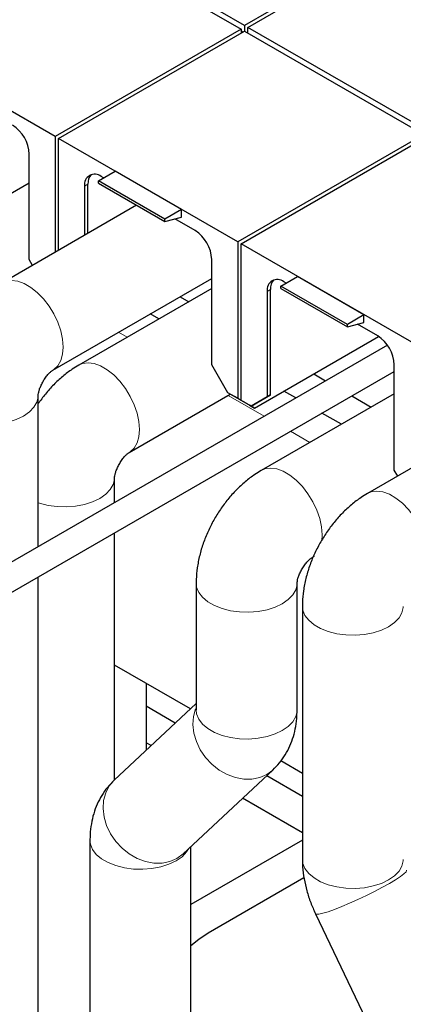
# Model space of a CAD drawing. Header units: millimetres. Extents: x 5 to 418, y 2 to 292.
# Tile 35 of 43: x 339.53 to 347.7, y 106.74 to 127.73. Entities that reach past the tile are written whole.
import ezdxf

# ---------------------------------------------------------------- set-up
doc = ezdxf.new("R2010")
doc.units = ezdxf.units.MM

msp = doc.modelspace()

# ---------------------------------------------------------------- linework, layer by layer
at = {"color": 7, "linetype": 'Continuous', "lineweight": 25}
for p, q in [((340.4302, 129.7297), (344.2485, 127.5254)), ((344.3193, 127.6071), (340.5009, 129.8114)), ((348.2933, 129.9013), (344.3193, 127.6071)), ((344.39, 127.5663), (348.3641, 129.8605)), ((344.3193, 127.6071), (344.3193, 127.4846)), ((340.2887, 125.2395), (336.4704, 127.4438)), ((344.2485, 127.5254), (340.2887, 125.2395)), ((340.3595, 125.1987), (344.3193, 127.4846)), ((344.2485, 127.5254), (344.2485, 127.4438)), ((344.2839, 127.4642), (344.2485, 127.4846)), ((344.3193, 127.4846), (348.1376, 125.2803)), ((348.2083, 125.362), (344.39, 127.5663)), ((344.39, 127.4438), (344.39, 127.5663)), ((340.2887, 125.2395), (340.2887, 122.772)), ((340.3595, 122.8128), (340.3595, 125.1987)), ((344.1778, 122.9944), (340.3595, 125.1987)), ((348.1376, 125.2803), (344.1778, 122.9944)), ((344.2485, 122.9536), (348.2083, 125.2395)), ((339.7337, 122.6163), (339.7337, 124.8659)), ((341.208, 124.2965), (341.5615, 124.5006)), ((342.9758, 123.6842), (341.5615, 124.5006)), ((339.7337, 124.2472), (336.8981, 122.6103)), ((342.6222, 123.4801), (341.208, 124.2965)), ((341.208, 124.2426), (341.208, 124.2965)), ((341.208, 124.2426), (342.6222, 123.4262)), ((341.3175, 124.3598), (341.2681, 124.3883)), ((340.9145, 124.1842), (340.9145, 123.1333)), ((340.9852, 123.1741), (340.9852, 124.225)), ((342.0221, 123.7727), (339.1609, 122.1209)), ((342.9758, 123.6842), (342.6222, 123.4801)), ((342.9758, 123.5209), (342.9758, 123.6842)), ((342.6222, 123.4262), (342.9758, 123.5209)), ((342.6222, 123.4262), (342.6222, 123.4801)), ((343.2692, 123.2331), (342.8357, 123.4834)), ((344.1778, 122.9944), (344.1778, 119.6547)), ((344.2485, 119.6139), (344.2485, 122.9536)), ((348.0669, 120.7493), (344.2485, 122.9536)), ((339.805, 122.4927), (339.7337, 122.6163)), ((343.6228, 120.3712), (343.6228, 122.6208)), ((340.2358, 120.2589), (343.6228, 122.2141)), ((345.0971, 122.0514), (345.4506, 122.2555)), ((345.2066, 122.1147), (345.1572, 122.1432)), ((346.8648, 121.4391), (345.4506, 122.2555)), ((343.6228, 122.0021), (340.7872, 120.3652)), ((344.8036, 121.9391), (344.8036, 119.6895)), ((344.8743, 119.7303), (344.8743, 121.9799)), ((346.5113, 121.235), (345.0971, 122.0514)), ((345.0971, 121.9975), (345.0971, 122.0514)), ((345.0971, 121.9975), (346.5113, 121.1811)), ((342.947, 121.8241), (343.1307, 121.718)), ((342.4942, 121.3506), (342.3105, 121.4566)), ((346.8648, 121.4391), (346.5113, 121.235)), ((346.8648, 121.2758), (346.8648, 121.4391)), ((346.5113, 121.1811), (346.8648, 121.2758)), ((346.5113, 121.1811), (346.5113, 121.235)), ((347.1583, 120.988), (346.7247, 121.2383)), ((344.5314, 119.4506), (347.176, 120.9773)), ((347.363, 120.7944), (334.0676, 113.1192)), ((343.9657, 119.7772), (343.6228, 120.3712)), ((347.5118, 118.1261), (347.5118, 120.3756)), ((334.3476, 112.6342), (347.5118, 120.2338)), ((345.7949, 120.18), (346.0468, 120.0346)), ((339.9248, 116.5005), (339.9248, 119.7202)), ((341.8621, 118.5032), (344.0174, 119.7474)), ((344.1778, 119.6547), (343.9657, 119.7772)), ((344.1071, 119.6955), (343.9657, 119.7772)), ((344.1425, 119.6751), (344.1071, 119.6955)), ((344.2485, 119.6139), (344.1425, 119.6751)), ((344.3546, 119.5526), (344.1778, 119.6547)), ((344.4607, 119.4914), (344.8743, 119.7303)), ((344.8036, 119.6895), (344.4607, 119.4914)), ((347.5118, 119.757), (344.6763, 118.12)), ((344.8743, 119.7303), (344.8036, 119.6895)), ((345.4103, 119.6672), (345.1584, 119.8126)), ((346.6068, 119.7113), (347.0198, 119.4729)), ((344.3546, 119.5526), (344.2485, 119.6139)), ((344.4607, 119.4914), (344.2485, 119.6139)), ((344.4253, 119.5118), (344.2485, 119.6139)), ((344.3546, 119.5526), (344.3546, 119.5526)), ((344.4253, 119.5118), (344.5314, 119.4506)), ((344.5314, 119.4506), (344.4253, 119.5118)), ((344.4607, 119.4914), (344.4253, 119.5118)), ((344.4607, 119.4914), (344.4607, 119.4914)), ((346.3833, 119.1055), (345.9703, 119.3439)), ((349.8003, 119.2824), (346.939, 117.6306)), ((341.5511, 117.4393), (341.5511, 117.9645)), ((347.5832, 118.0025), (347.5118, 118.1261)), ((341.5511, 111.5277), (341.5511, 116.7927)), ((345.7512, 116.258), (345.7835, 116.2767)), ((339.9248, 105.9887), (339.9248, 115.8538)), ((343.2902, 115.7194), (343.2902, 113.0166)), ((345.4402, 113.0166), (345.4402, 115.7194)), ((345.553, 115.2299), (345.553, 109.8326)), ((343.1702, 113.0399), (341.5511, 113.9746)), ((342.2262, 113.5849), (342.2262, 112.1582)), ((343.2902, 113.152), (341.543, 111.5201)), ((342.8459, 112.737), (342.2262, 113.0948)), ((343.2902, 113.0166), (343.2903, 113.0171)), ((342.3327, 112.2576), (342.2262, 112.3191)), ((342.2262, 112.3191), (342.2262, 112.1582)), ((345.553, 111.6644), (345.0949, 111.9289)), ((343.0105, 109.9488), (344.9247, 111.7367)), ((345.553, 111.1743), (344.7926, 111.6133)), ((345.553, 110.3986), (344.2793, 111.1339)), ((341.0275, 110.2402), (341.0275, 105.3521)), ((345.553, 110.2391), (343.1775, 108.8678)), ((343.1775, 104.1109), (343.1775, 110.1047)), ((343.545, 108.2635), (345.5871, 109.4424)), ((345.8327, 108.6729), (347.7468, 104.6749))]:
    msp.add_line(p, q, dxfattribs=at)
at = {"color": 7, "linetype": 'Continuous', "lineweight": 18}
for p, q in [((340.9852, 124.225), (340.9145, 124.1842)), ((344.8743, 121.9799), (344.8036, 121.9391)), ((341.8224, 120.9628), (341.6387, 121.0688)), ((344.7385, 119.2793), (343.9726, 119.7215)), ((345.7115, 118.7176), (345.2985, 118.956))]:
    msp.add_line(p, q, dxfattribs=at)
at = {"color": 7, "linetype": 'Continuous', "lineweight": 18, "flags": 128}
for points in [[(339.1606, 122.1207), (339.2402, 122.1548), (339.3595, 122.1712), (339.4903, 122.1542), (339.6282, 122.1044), (339.7684, 122.0234), (339.9063, 121.9141), (340.0371, 121.78), (340.1564, 121.6259), (340.2601, 121.4569), (340.3446, 121.2789), (340.4071, 121.0978), (340.4455, 120.9198), (340.4585, 120.7511), (340.4455, 120.5972), (340.4071, 120.4636), (340.3446, 120.3547), (340.2601, 120.2742), (340.2387, 120.2606)], [(340.7869, 120.365), (340.8666, 120.3991), (340.9858, 120.4155), (341.1166, 120.3985), (341.2545, 120.3487), (341.3948, 120.2677), (341.5327, 120.1584), (341.6635, 120.0243), (341.7827, 119.8702), (341.8864, 119.7012), (341.9709, 119.5232), (342.0335, 119.3421), (342.0719, 119.1641), (342.0848, 118.9953), (342.0719, 118.8415), (342.0335, 118.7079), (341.9709, 118.599), (341.8864, 118.5185), (341.865, 118.5049)], [(337.7748, 119.7205), (337.7851, 119.6345), (337.8305, 119.523), (337.9106, 119.4182), (338.0227, 119.3237), (338.163, 119.2428), (338.3267, 119.178), (338.5082, 119.1318), (338.7013, 119.1056), (338.8994, 119.1003), (339.0959, 119.1161), (339.284, 119.1525), (339.4573, 119.2082), (339.6099, 119.2814), (339.7367, 119.3695), (339.8332, 119.4695), (339.8962, 119.5781), (339.9236, 119.6915), (339.9247, 119.7108)], [(344.676, 118.1199), (344.7557, 118.154), (344.8749, 118.1704), (345.0057, 118.1534), (345.1436, 118.1036), (345.2839, 118.0226), (345.4218, 117.9132), (345.5526, 117.7792), (345.6718, 117.6251), (345.7755, 117.4561), (345.86, 117.278), (345.9226, 117.097), (345.9609, 116.919), (345.9739, 116.7502), (345.9646, 116.6189)], [(339.9248, 117.4317), (339.953, 117.4223), (340.1345, 117.3761), (340.3276, 117.3498), (340.5258, 117.3446), (340.7223, 117.3604), (340.9103, 117.3968), (341.0837, 117.4525), (341.2363, 117.5257), (341.363, 117.6138), (341.4595, 117.7138), (341.5226, 117.8224), (341.55, 117.9358), (341.551, 117.9551)], [(346.9387, 117.6305), (347.0184, 117.6646), (347.1377, 117.681), (347.2685, 117.664), (347.4063, 117.6142), (347.5466, 117.5332), (347.6845, 117.4238), (347.8153, 117.2898), (347.9346, 117.1357), (348.0382, 116.9667), (348.1228, 116.7886), (348.1853, 116.6075), (348.2237, 116.4296), (348.2366, 116.2608), (348.2237, 116.107), (348.1853, 115.9734), (348.1228, 115.8645), (348.0382, 115.784), (348.0169, 115.7703)], [(345.8076, 116.2983), (345.7755, 116.2734), (345.7541, 116.2598)], [(343.2902, 115.7197), (343.3005, 115.6336), (343.3459, 115.5221), (343.4261, 115.4174), (343.5382, 115.3229), (343.6785, 115.2419), (343.8421, 115.1772), (344.0236, 115.1309), (344.2167, 115.1047), (344.4149, 115.0994), (344.6113, 115.1153), (344.7994, 115.1516), (344.9727, 115.2074), (345.1254, 115.2805), (345.2521, 115.3686), (345.3486, 115.4687), (345.4117, 115.5773), (345.4391, 115.6907), (345.4401, 115.71)], [(345.553, 115.2303), (345.5633, 115.1442), (345.6087, 115.0327), (345.6888, 114.928), (345.8009, 114.8335), (345.9412, 114.7525), (346.1049, 114.6878), (346.2863, 114.6415), (346.4794, 114.6153), (346.6776, 114.61), (346.8741, 114.6258), (347.0622, 114.6622), (347.2355, 114.718), (347.3881, 114.7911), (347.5148, 114.8792), (347.6114, 114.9793), (347.6744, 115.0879), (347.7018, 115.2013), (347.7028, 115.2206)], [(343.2785, 113.044), (343.2772, 113.0409), (343.2325, 112.8782), (343.2203, 112.7034), (343.2412, 112.5225), (343.2945, 112.3415), (343.3783, 112.1667), (343.4898, 112.004), (343.6251, 111.859), (343.7797, 111.7365), (343.9483, 111.6408), (344.1252, 111.5752), (344.3043, 111.5417), (344.4796, 111.5417), (344.645, 111.5751), (344.7949, 111.6407), (344.9243, 111.7363), (344.9245, 111.7365)], [(343.2902, 113.0166), (343.3005, 112.9309), (343.3459, 112.8194), (343.4261, 112.7146), (343.5382, 112.6201), (343.6785, 112.5392), (343.8421, 112.4744), (344.0236, 112.4282), (344.2167, 112.402), (344.4149, 112.3967), (344.6113, 112.4125), (344.7994, 112.4489), (344.9727, 112.5046), (345.1254, 112.5778), (345.2521, 112.6659), (345.3486, 112.7659), (345.4117, 112.8745), (345.4391, 112.9879), (345.4402, 113.0166)], [(341.543, 111.5201), (341.439, 111.398), (341.3631, 111.253), (341.3183, 111.0903), (341.3062, 110.9155), (341.3271, 110.7346), (341.3803, 110.5536), (341.4641, 110.3788), (341.5756, 110.2161), (341.7109, 110.0711), (341.8655, 109.9487), (342.0342, 109.853), (342.211, 109.7873), (342.3901, 109.7539), (342.5654, 109.7538), (342.7308, 109.7872), (342.8808, 109.8528), (343.0102, 109.9485), (343.0105, 109.9488)], [(341.0275, 110.2405), (341.0378, 110.1544), (341.0832, 110.0429), (341.1633, 109.9382), (341.2754, 109.8437), (341.4157, 109.7627), (341.5794, 109.698), (341.7608, 109.6517), (341.954, 109.6255), (342.1521, 109.6202), (342.3486, 109.6361), (342.5367, 109.6724), (342.71, 109.7282), (342.8626, 109.8013), (342.9893, 109.8894), (343.0859, 109.9895), (343.1327, 110.0629)], [(345.553, 109.8326), (345.5633, 109.7469), (345.6087, 109.6354), (345.6888, 109.5306), (345.8009, 109.4362), (345.9412, 109.3552), (346.1049, 109.2905), (346.2863, 109.2442), (346.4794, 109.218), (346.6776, 109.2127), (346.8741, 109.2285), (347.0622, 109.2649), (347.2355, 109.3206), (347.3881, 109.3938), (347.5148, 109.4819), (347.6114, 109.5819), (347.6744, 109.6905), (347.7018, 109.8039), (347.703, 109.8326)], [(345.8327, 108.6729), (345.8526, 108.6622), (345.9058, 108.6646), (345.9896, 108.6831), (346.1011, 108.7171), (346.2364, 108.7654), (346.391, 108.8264), (346.5596, 108.8979), (346.7365, 108.9776), (346.9156, 109.0627), (347.0909, 109.1504), (347.2563, 109.2376), (347.4063, 109.3213), (347.5356, 109.3988), (347.6401, 109.4674), (347.7159, 109.5248), (347.7607, 109.5689), (347.7728, 109.5983), (347.7718, 109.6013)]]:
    msp.add_lwpolyline(points, dxfattribs=at)
at = {"color": 7, "linetype": 'Continuous', "lineweight": 25, "flags": 128}
msp.add_lwpolyline([(343.1775, 107.9936), (343.3448, 108.1331), (343.545, 108.2635)], dxfattribs=at)
at = {"color": 7, "linetype": 'Continuous', "lineweight": 25}
for centre, radius, start, end in [((338.9661, 124.8309), 0.7684, 2.60548, 57.39452), ((341.1301, 124.2191), 0.2184, 50.79671, 189.21404), ((341.2537, 124.2463), 0.2693, 137.23749, 184.54587), ((342.8551, 122.5858), 0.7684, 2.60548, 57.39452), ((345.0192, 121.974), 0.2184, 50.79671, 189.21404), ((345.1428, 122.0012), 0.2693, 137.23749, 184.54587), ((346.7442, 120.3407), 0.7684, 2.60548, 57.39452)]:
    msp.add_arc(centre, radius, start, end, dxfattribs=at)
for points, knots in [([(340.7872, 120.3652), (340.7414, 120.3374), (340.6236, 120.266), (340.4441, 120.1288), (340.2525, 119.9512), (340.0769, 119.7569), (339.9746, 119.6147), (339.9248, 119.5453)], [0, 0, 0, 0, 0.1381955, 0.3548426, 0.5730454, 0.7918345, 1, 1, 1, 1]), ([(339.9248, 119.7202), (339.9248, 119.7225), (339.9249, 119.7286), (339.9284, 119.7616), (339.9422, 119.8218), (339.9689, 119.8991), (340.009, 119.9857), (340.0605, 120.0726), (340.1182, 120.1505), (340.1742, 120.2109), (340.2167, 120.2469), (340.2327, 120.2571), (340.2354, 120.2586), (340.2358, 120.2589)], [0, 0, 0, 0, 0.060546, 0.1584396, 0.2554899, 0.355303, 0.4585136, 0.5645878, 0.6719218, 0.7786053, 0.8851365, 0.9825216, 1, 1, 1, 1]), ([(341.5511, 117.9645), (341.5512, 117.9668), (341.5512, 117.9729), (341.5547, 118.0059), (341.5686, 118.0661), (341.5953, 118.1434), (341.6354, 118.23), (341.6868, 118.3169), (341.7445, 118.3948), (341.8005, 118.4551), (341.8431, 118.4912), (341.859, 118.5014), (341.8617, 118.5029), (341.8621, 118.5032)], [0, 0, 0, 0, 0.060546, 0.1584396, 0.2554899, 0.355303, 0.4585136, 0.5645878, 0.6719218, 0.7786053, 0.8851365, 0.9825216, 1, 1, 1, 1]), ([(344.6763, 118.12), (344.6304, 118.0922), (344.5127, 118.0208), (344.3332, 117.8837), (344.1414, 117.7063), (343.9641, 117.508), (343.8034, 117.2926), (343.661, 117.0628), (343.5386, 116.8211), (343.4376, 116.5696), (343.3599, 116.3098), (343.31, 116.0517), (343.2917, 115.854), (343.2905, 115.7459), (343.2902, 115.7194)], [0, 0, 0, 0, 0.0576527, 0.148034, 0.2390643, 0.3303392, 0.421439, 0.5124479, 0.6037353, 0.6956969, 0.788812, 0.8835454, 0.9714499, 1, 1, 1, 1]), ([(346.939, 117.6306), (346.8932, 117.6028), (346.7754, 117.5314), (346.596, 117.3942), (346.4041, 117.2169), (346.2268, 117.0186), (346.0661, 116.8032), (345.9238, 116.5734), (345.8013, 116.3317), (345.7003, 116.0802), (345.6227, 115.8204), (345.5727, 115.5623), (345.5545, 115.3646), (345.5533, 115.2565), (345.553, 115.2299)], [0, 0, 0, 0, 0.05765271, 0.14803398, 0.23906429, 0.33033921, 0.42143896, 0.51244794, 0.60373533, 0.69569691, 0.78881198, 0.8835454, 0.97144995, 1, 1, 1, 1]), ([(345.4402, 115.7194), (345.4402, 115.7217), (345.4403, 115.7278), (345.4438, 115.7608), (345.4577, 115.8209), (345.4843, 115.8983), (345.5244, 115.9848), (345.5759, 116.0718), (345.6336, 116.1496), (345.6896, 116.21), (345.7322, 116.246), (345.7481, 116.2562), (345.7508, 116.2578), (345.7512, 116.258)], [0, 0, 0, 0, 0.060546, 0.1584396, 0.2554899, 0.355303, 0.4585136, 0.5645878, 0.6719218, 0.7786053, 0.8851365, 0.9825216, 1, 1, 1, 1]), ([(344.9247, 111.7367), (344.9739, 111.7866), (345.0726, 111.8865), (345.1926, 112.0605), (345.2909, 112.2488), (345.3653, 112.4517), (345.4154, 112.668), (345.4376, 112.8581), (345.4395, 112.976), (345.4402, 113.0166)], [0, 0, 0, 0, 0.1475467, 0.2957202, 0.4450222, 0.5970121, 0.7532146, 0.9148799, 1, 1, 1, 1]), ([(341.543, 111.5201), (341.4938, 111.4702), (341.3951, 111.3702), (341.2751, 111.1963), (341.1768, 111.0079), (341.1024, 110.805), (341.0523, 110.5887), (341.0301, 110.3987), (341.0282, 110.2808), (341.0275, 110.2402)], [0, 0, 0, 0, 0.1475467, 0.2957202, 0.4450222, 0.5970121, 0.7532146, 0.9148799, 1, 1, 1, 1]), ([(345.553, 109.8326), (345.5541, 109.779), (345.5571, 109.6413), (345.5861, 109.4173), (345.6441, 109.1626), (345.725, 108.9124), (345.7972, 108.7517), (345.8327, 108.6729)], [0, 0, 0, 0, 0.1378483, 0.3539668, 0.5716346, 0.7898842, 1, 1, 1, 1])]:
    msp.add_open_spline(points, degree=3, knots=knots, dxfattribs=at)

doc.saveas('drawing.dxf')
